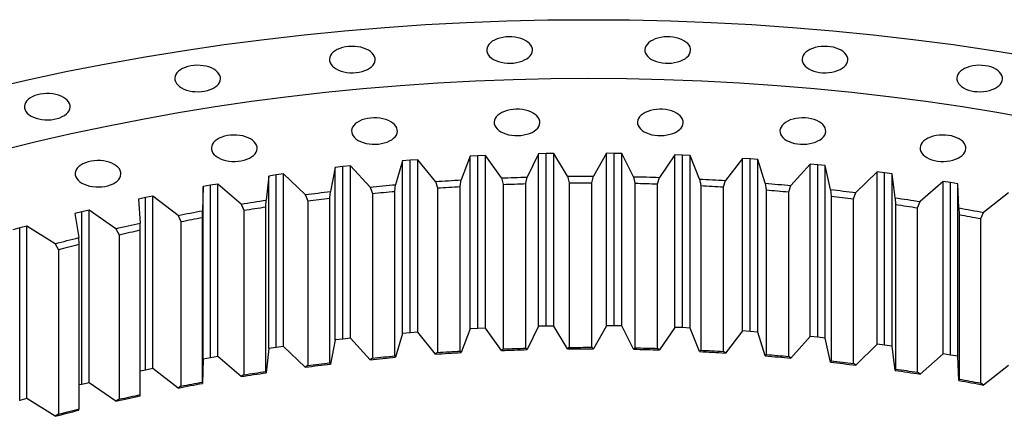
# Model space of a CAD drawing. Header units: millimetres. Extents: x -18 to 14774, y 15943 to 25639.
# Tile 17 of 20: x 9258 to 10096, y 21239 to 21577. Entities that reach past the tile are written whole.
import ezdxf

# ---------------------------------------------------------------- set-up
doc = ezdxf.new("R2010")
doc.units = ezdxf.units.MM
doc.header["$LTSCALE"] = 50

msp = doc.modelspace()

# ---------------------------------------------------------------- linework, layer by layer
at = {"color": 7, "linetype": 'Continuous', "lineweight": 25}
for p, q in [((9590.65, 21456.8), (9584.18, 21456.26)), ((9597.13, 21457.29), (9590.65, 21456.8)), ((9590.65, 21309.91), (9590.65, 21456.8)), ((9612.24, 21438.68), (9597.13, 21457.29)), ((9597.13, 21310.39), (9597.13, 21457.29)), ((9641.83, 21460.15), (9634.15, 21440.08)), ((9648.34, 21460.49), (9641.83, 21460.15)), ((9641.83, 21313.25), (9641.83, 21460.15)), ((9654.86, 21460.78), (9648.34, 21460.49)), ((9648.34, 21313.6), (9648.34, 21460.49)), ((9668.27, 21441.74), (9654.86, 21460.78)), ((9654.86, 21313.89), (9654.86, 21460.78)), ((9699.75, 21462.3), (9690.27, 21442.49)), ((9706.28, 21462.45), (9699.75, 21462.3)), ((9699.75, 21315.4), (9699.75, 21462.3)), ((9712.82, 21462.54), (9706.28, 21462.45)), ((9706.28, 21315.56), (9706.28, 21462.45)), ((9724.5, 21443.13), (9712.82, 21462.54)), ((9712.82, 21315.65), (9712.82, 21462.54)), ((9757.78, 21462.71), (9746.54, 21443.21)), ((9764.32, 21462.67), (9757.78, 21462.71)), ((9757.78, 21315.82), (9757.78, 21462.71)), ((9770.86, 21462.56), (9764.32, 21462.67)), ((9764.32, 21315.77), (9764.32, 21462.67)), ((9780.78, 21442.83), (9770.86, 21462.56)), ((9770.86, 21315.67), (9770.86, 21462.56)), ((9815.78, 21461.39), (9802.8, 21442.25)), ((9822.31, 21461.15), (9815.78, 21461.39)), ((9815.78, 21314.49), (9815.78, 21461.39)), ((9828.82, 21460.85), (9822.31, 21461.15)), ((9822.31, 21314.25), (9822.31, 21461.15)), ((9836.96, 21440.84), (9828.82, 21460.85)), ((9828.82, 21313.95), (9828.82, 21460.85)), ((9873.58, 21458.32), (9858.9, 21439.6)), ((9880.07, 21457.89), (9873.58, 21458.32)), ((9873.58, 21311.43), (9873.58, 21458.32)), ((9886.56, 21457.39), (9880.07, 21457.89)), ((9880.07, 21310.99), (9880.07, 21457.89)), ((9892.88, 21437.17), (9886.56, 21457.39)), ((9886.56, 21310.5), (9886.56, 21457.39)), ((9526.95, 21450.66), (9522.92, 21430.24)), ((9533.37, 21451.39), (9526.95, 21450.66)), ((9526.95, 21303.76), (9526.95, 21450.66)), ((9539.8, 21452.07), (9533.37, 21451.39)), ((9533.37, 21304.5), (9533.37, 21451.39)), ((9556.56, 21433.94), (9539.8, 21452.07)), ((9539.8, 21305.17), (9539.8, 21452.07)), ((9584.18, 21456.26), (9578.31, 21435.99)), ((9584.18, 21309.37), (9584.18, 21456.26)), ((9931.03, 21453.53), (9914.68, 21435.28)), ((9937.47, 21452.91), (9931.03, 21453.53)), ((9931.03, 21306.64), (9931.03, 21453.53)), ((9943.9, 21452.22), (9937.47, 21452.91)), ((9937.47, 21306.01), (9937.47, 21452.91)), ((9948.4, 21431.83), (9943.9, 21452.22)), ((9943.9, 21305.32), (9943.9, 21452.22)), ((9470.31, 21443.34), (9468.12, 21422.83)), ((9476.65, 21444.27), (9470.31, 21443.34)), ((9470.31, 21296.45), (9470.31, 21443.34)), ((9483.01, 21445.14), (9476.65, 21444.27)), ((9476.65, 21297.37), (9476.65, 21444.27)), ((9501.38, 21427.53), (9483.01, 21445.14)), ((9483.01, 21298.24), (9483.01, 21445.14)), ((9633.24, 21434.44), (9634.15, 21440.08)), ((9668.27, 21441.74), (9669.85, 21436.23)), ((9689.15, 21436.88), (9690.27, 21442.49)), ((9724.5, 21443.13), (9725.88, 21437.57)), ((9745.21, 21437.64), (9746.54, 21443.21)), ((9780.78, 21442.83), (9781.95, 21437.23)), ((9801.26, 21436.72), (9802.8, 21442.25)), ((9836.96, 21440.84), (9837.92, 21435.21)), ((9987.96, 21447.03), (9970, 21429.29)), ((9994.34, 21446.21), (9987.96, 21447.03)), ((9987.96, 21300.13), (9987.96, 21447.03)), ((10000.7, 21445.33), (9994.34, 21446.21)), ((9994.34, 21299.31), (9994.34, 21446.21)), ((10003.36, 21424.83), (10000.7, 21445.33)), ((10000.7, 21298.43), (10000.7, 21445.33)), ((9414.4, 21434.34), (9414.06, 21413.79)), ((9420.65, 21435.46), (9414.4, 21434.34)), ((9414.4, 21287.45), (9414.4, 21434.34)), ((9426.93, 21436.51), (9420.65, 21435.46)), ((9420.65, 21288.56), (9420.65, 21435.46)), ((9446.85, 21419.48), (9426.93, 21436.51)), ((9426.93, 21289.62), (9426.93, 21436.51)), ((9556.56, 21433.94), (9558.54, 21428.52)), ((9577.62, 21430.33), (9578.31, 21435.99)), ((9612.24, 21438.68), (9614.02, 21433.21)), ((9614.02, 21433.21), (9614.02, 21293.06)), ((9633.24, 21294.29), (9633.24, 21434.44)), ((9669.85, 21436.23), (9669.85, 21296.08)), ((9689.15, 21296.73), (9689.15, 21436.88)), ((9725.88, 21437.57), (9725.88, 21297.42)), ((9745.21, 21297.49), (9745.21, 21437.64)), ((9781.95, 21437.23), (9781.95, 21297.08)), ((9801.26, 21296.57), (9801.26, 21436.72)), ((9837.92, 21435.21), (9837.92, 21295.06)), ((9857.16, 21434.12), (9858.9, 21439.6)), ((9857.16, 21293.97), (9857.16, 21434.12)), ((9892.88, 21437.17), (9893.63, 21431.51)), ((9893.63, 21431.51), (9893.63, 21291.36)), ((9912.74, 21429.85), (9914.68, 21435.28)), ((9948.4, 21431.83), (9948.93, 21426.15)), ((10044.24, 21438.83), (10024.7, 21421.65)), ((10050.54, 21437.82), (10044.24, 21438.83)), ((10044.24, 21291.93), (10044.24, 21438.83)), ((10056.81, 21436.75), (10050.54, 21437.82)), ((10050.54, 21290.92), (10050.54, 21437.82)), ((10057.62, 21416.2), (10056.81, 21436.75)), ((10056.81, 21289.85), (10056.81, 21436.75)), ((9365.52, 21424.98), (9359.38, 21423.68)), ((9359.38, 21423.68), (9360.88, 21403.14)), ((9371.69, 21426.22), (9365.52, 21424.98)), ((9365.52, 21278.08), (9365.52, 21424.98)), ((9393.12, 21409.81), (9371.69, 21426.22)), ((9371.69, 21279.33), (9371.69, 21426.22)), ((9501.38, 21427.53), (9503.55, 21422.18)), ((9522.44, 21424.55), (9522.92, 21430.24)), ((9522.44, 21284.41), (9522.44, 21424.55)), ((9558.54, 21428.52), (9558.54, 21288.37)), ((9577.62, 21290.18), (9577.62, 21430.33)), ((9912.74, 21289.7), (9912.74, 21429.85)), ((9948.93, 21426.15), (9948.93, 21286)), ((9967.87, 21423.92), (9970, 21429.29)), ((9967.87, 21283.77), (9967.87, 21423.92)), ((10003.36, 21424.83), (10003.67, 21419.14)), ((10099.7, 21428.95), (10078.64, 21412.38)), ((9446.85, 21419.48), (9449.21, 21414.2)), ((9467.86, 21417.14), (9468.12, 21422.83)), ((9467.86, 21276.99), (9467.86, 21417.14)), ((9503.55, 21422.18), (9503.55, 21282.03)), ((10003.67, 21419.14), (10003.67, 21278.99)), ((10022.39, 21416.35), (10024.7, 21421.65)), ((10022.39, 21276.2), (10022.39, 21416.35)), ((10057.62, 21416.2), (10057.71, 21410.5)), ((9311.4, 21412.86), (9305.39, 21411.38)), ((9305.39, 21411.38), (9308.73, 21390.92)), ((9317.45, 21414.29), (9311.4, 21412.86)), ((9311.4, 21265.97), (9311.4, 21412.86)), ((9340.33, 21398.54), (9317.45, 21414.29)), ((9317.45, 21267.39), (9317.45, 21414.29)), ((9393.12, 21409.81), (9395.65, 21404.6)), ((9414.01, 21408.09), (9414.06, 21413.79)), ((9414.01, 21267.94), (9414.01, 21408.09)), ((9449.21, 21414.2), (9449.21, 21274.05)), ((10057.71, 21410.5), (10057.71, 21270.36)), ((10076.15, 21407.15), (10078.64, 21412.38)), ((10076.15, 21267), (10076.15, 21407.15)), ((9258.45, 21399.14), (9252.58, 21397.48)), ((9264.36, 21400.75), (9258.45, 21399.14)), ((9258.45, 21252.25), (9258.45, 21399.14)), ((9288.62, 21385.71), (9264.36, 21400.75)), ((9264.36, 21253.85), (9264.36, 21400.75)), ((9340.33, 21398.54), (9343.03, 21393.41)), ((9361.06, 21397.45), (9360.88, 21403.14)), ((9395.65, 21404.6), (9395.65, 21264.45)), ((9309.13, 21385.23), (9308.73, 21390.92)), ((9343.03, 21393.41), (9343.03, 21253.26)), ((9361.06, 21257.3), (9361.06, 21397.45)), ((9288.62, 21385.71), (9291.49, 21380.66)), ((9309.13, 21245.08), (9309.13, 21385.23)), ((9291.49, 21380.66), (9291.49, 21240.51)), ((9699.75, 21315.4), (9690.27, 21295.51)), ((9706.28, 21315.56), (9699.75, 21315.4)), ((9712.82, 21315.65), (9706.28, 21315.56)), ((9724.5, 21296.15), (9712.82, 21315.65)), ((9757.78, 21315.82), (9746.54, 21296.24)), ((9764.32, 21315.77), (9757.78, 21315.82)), ((9770.86, 21315.67), (9764.32, 21315.77)), ((9780.78, 21295.85), (9770.86, 21315.67)), ((9815.78, 21314.49), (9802.8, 21295.27)), ((9822.31, 21314.25), (9815.78, 21314.49)), ((9828.82, 21313.95), (9822.31, 21314.25)), ((9584.18, 21309.37), (9578.31, 21289.01)), ((9590.65, 21309.91), (9584.18, 21309.37)), ((9597.13, 21310.39), (9590.65, 21309.91)), ((9612.23, 21291.7), (9597.13, 21310.39)), ((9641.83, 21313.25), (9634.15, 21293.1)), ((9648.34, 21313.6), (9641.83, 21313.25)), ((9654.86, 21313.89), (9648.34, 21313.6)), ((9668.27, 21294.77), (9654.86, 21313.89)), ((9836.96, 21293.86), (9828.82, 21313.95)), ((9873.58, 21311.43), (9858.9, 21292.63)), ((9880.07, 21310.99), (9873.58, 21311.43)), ((9886.56, 21310.5), (9880.07, 21310.99)), ((9892.88, 21290.19), (9886.56, 21310.5)), ((9931.03, 21306.64), (9914.68, 21288.3)), ((9937.47, 21306.01), (9931.03, 21306.64)), ((9943.9, 21305.32), (9937.47, 21306.01)), ((9476.65, 21297.37), (9470.31, 21296.45)), ((9483.01, 21298.24), (9476.65, 21297.37)), ((9501.38, 21280.55), (9483.01, 21298.24)), ((9526.95, 21303.76), (9522.92, 21283.26)), ((9533.37, 21304.5), (9526.95, 21303.76)), ((9539.8, 21305.17), (9533.37, 21304.5)), ((9556.55, 21286.96), (9539.8, 21305.17)), ((9725.88, 21297.42), (9724.5, 21296.15)), ((9746.54, 21296.24), (9745.21, 21297.49)), ((9948.4, 21284.85), (9943.9, 21305.32)), ((9987.96, 21300.13), (9970, 21282.31)), ((9994.34, 21299.31), (9987.96, 21300.13)), ((10000.7, 21298.43), (9994.34, 21299.31)), ((10003.36, 21277.86), (10000.7, 21298.43)), ((9426.93, 21289.62), (9420.65, 21288.56)), ((9446.85, 21272.51), (9426.93, 21289.62)), ((9470.31, 21296.45), (9468.12, 21275.85)), ((9578.31, 21289.01), (9577.62, 21290.18)), ((9614.02, 21293.06), (9612.23, 21291.7)), ((9634.15, 21293.1), (9633.24, 21294.29)), ((9669.85, 21296.08), (9668.27, 21294.77)), ((9690.27, 21295.51), (9689.15, 21296.73)), ((9781.95, 21297.08), (9780.78, 21295.85)), ((9802.8, 21295.27), (9801.26, 21296.57)), ((9837.92, 21295.06), (9836.96, 21293.86)), ((9858.9, 21292.63), (9857.16, 21293.97)), ((9893.63, 21291.36), (9892.88, 21290.19)), ((9914.68, 21288.3), (9912.74, 21289.7)), ((10044.24, 21291.93), (10024.7, 21274.67)), ((10050.54, 21290.92), (10044.24, 21291.93)), ((10056.81, 21289.85), (10050.54, 21290.92)), ((10057.62, 21269.22), (10056.81, 21289.85)), ((9414.4, 21287.45), (9414.06, 21266.81)), ((9420.65, 21288.56), (9414.4, 21287.45)), ((9503.55, 21282.03), (9501.38, 21280.55)), ((9522.92, 21283.26), (9522.44, 21284.41)), ((9558.54, 21288.37), (9556.55, 21286.96)), ((9948.93, 21286), (9948.4, 21284.85)), ((9970, 21282.31), (9967.87, 21283.77)), ((10099.7, 21282.06), (10078.65, 21265.4)), ((9365.52, 21278.08), (9361.06, 21277.14)), ((9371.69, 21279.33), (9365.52, 21278.08)), ((9393.12, 21262.83), (9371.69, 21279.33)), ((9449.21, 21274.05), (9446.85, 21272.51)), ((9468.12, 21275.85), (9467.86, 21276.99)), ((10003.67, 21278.99), (10003.36, 21277.86)), ((10024.7, 21274.67), (10022.39, 21276.2)), ((9311.4, 21265.97), (9309.13, 21265.41)), ((9317.45, 21267.39), (9311.4, 21265.97)), ((9340.33, 21251.56), (9317.45, 21267.39)), ((9395.65, 21264.45), (9393.12, 21262.83)), ((9414.06, 21266.81), (9414.01, 21267.94)), ((10057.71, 21270.36), (10057.62, 21269.22)), ((10078.65, 21265.4), (10076.15, 21267)), ((9360.88, 21256.17), (9361.06, 21257.3)), ((9258.45, 21252.25), (9258.37, 21252.22)), ((9264.36, 21253.85), (9258.45, 21252.25)), ((9288.62, 21238.73), (9264.36, 21253.85)), ((9343.03, 21253.26), (9340.33, 21251.56)), ((9291.49, 21240.51), (9288.62, 21238.73)), ((9308.73, 21243.94), (9309.13, 21245.08))]:
    msp.add_line(p, q, dxfattribs=at)
at = {"color": 7, "linetype": 'Continuous', "lineweight": 25, "flags": 128}
for points in [[(9234.16, 21518.15), (9266.46, 21525.59), (9299.09, 21532.54), (9332.03, 21539), (9365.24, 21544.95), (9398.71, 21550.4), (9432.42, 21555.34), (9466.35, 21559.77), (9500.46, 21563.69), (9534.73, 21567.09), (9569.15, 21569.97), (9603.69, 21572.33), (9638.32, 21574.17), (9673.03, 21575.48), (9707.78, 21576.27), (9742.56, 21576.53), (9777.33, 21576.27), (9812.08, 21575.48), (9846.79, 21574.17), (9881.42, 21572.33), (9915.96, 21569.97), (9950.38, 21567.09), (9984.66, 21563.69), (10018.77, 21559.77), (10052.69, 21555.34), (10086.4, 21550.4), (10119.87, 21544.95)], [(9661.49, 21542.73), (9663.5, 21541.72), (9665.72, 21540.88), (9668.12, 21540.22), (9670.66, 21539.76), (9673.28, 21539.5), (9675.94, 21539.44), (9678.59, 21539.6), (9681.18, 21539.96), (9683.65, 21540.53), (9685.97, 21541.28), (9688.09, 21542.21), (9689.98, 21543.3), (9691.58, 21544.52), (9692.89, 21545.86), (9693.86, 21547.29), (9694.49, 21548.78), (9694.77, 21550.31), (9694.68, 21551.84), (9694.22, 21553.36), (9693.42, 21554.82), (9692.28, 21556.21), (9690.82, 21557.5), (9689.07, 21558.65), (9687.06, 21559.66), (9684.84, 21560.51), (9682.43, 21561.17), (9679.89, 21561.63), (9677.27, 21561.89), (9674.61, 21561.94), (9671.96, 21561.79), (9669.38, 21561.42), (9666.9, 21560.86), (9664.58, 21560.11), (9662.46, 21559.18), (9660.58, 21558.09), (9658.97, 21556.87), (9657.67, 21555.53), (9656.69, 21554.1), (9656.06, 21552.61), (9655.79, 21551.08), (9655.88, 21549.54), (9656.33, 21548.03), (9657.14, 21546.56), (9658.28, 21545.18), (9659.74, 21543.89), (9661.49, 21542.73)], [(9796.05, 21542.73), (9798.05, 21541.72), (9800.28, 21540.88), (9802.68, 21540.22), (9805.22, 21539.76), (9807.84, 21539.5), (9810.5, 21539.44), (9813.15, 21539.6), (9815.73, 21539.96), (9818.21, 21540.53), (9820.53, 21541.28), (9822.65, 21542.21), (9824.53, 21543.3), (9826.14, 21544.52), (9827.44, 21545.86), (9828.42, 21547.29), (9829.05, 21548.78), (9829.32, 21550.31), (9829.23, 21551.84), (9828.78, 21553.36), (9827.97, 21554.82), (9826.83, 21556.21), (9825.37, 21557.5), (9823.62, 21558.65), (9821.62, 21559.66), (9819.39, 21560.51), (9816.99, 21561.17), (9814.45, 21561.63), (9811.83, 21561.89), (9809.17, 21561.94), (9806.52, 21561.79), (9803.93, 21561.42), (9801.46, 21560.86), (9799.14, 21560.11), (9797.02, 21559.18), (9795.14, 21558.09), (9793.53, 21556.87), (9792.22, 21555.53), (9791.25, 21554.1), (9790.62, 21552.61), (9790.35, 21551.08), (9790.44, 21549.54), (9790.89, 21548.03), (9791.69, 21546.56), (9792.84, 21545.18), (9794.3, 21543.89), (9796.05, 21542.73)], [(9527.67, 21534.61), (9529.68, 21533.6), (9531.9, 21532.76), (9534.31, 21532.1), (9536.84, 21531.64), (9539.47, 21531.38), (9542.13, 21531.32), (9544.77, 21531.48), (9547.36, 21531.84), (9549.83, 21532.41), (9552.15, 21533.16), (9554.27, 21534.09), (9556.16, 21535.18), (9557.77, 21536.4), (9559.07, 21537.74), (9560.05, 21539.17), (9560.68, 21540.66), (9560.95, 21542.19), (9560.86, 21543.73), (9560.41, 21545.24), (9559.6, 21546.7), (9558.46, 21548.09), (9557, 21549.38), (9555.25, 21550.53), (9553.24, 21551.54), (9551.02, 21552.39), (9548.61, 21553.05), (9546.08, 21553.51), (9543.45, 21553.77), (9540.79, 21553.82), (9538.15, 21553.67), (9535.56, 21553.3), (9533.08, 21552.74), (9530.76, 21551.99), (9528.64, 21551.06), (9526.76, 21549.97), (9525.15, 21548.75), (9523.85, 21547.41), (9522.87, 21545.98), (9522.24, 21544.49), (9521.97, 21542.96), (9522.06, 21541.42), (9522.51, 21539.91), (9523.32, 21538.44), (9524.46, 21537.06), (9525.92, 21535.77), (9527.67, 21534.61)], [(9929.86, 21534.61), (9931.87, 21533.6), (9934.1, 21532.76), (9936.5, 21532.1), (9939.04, 21531.64), (9941.66, 21531.38), (9944.32, 21531.32), (9946.97, 21531.48), (9949.55, 21531.84), (9952.03, 21532.41), (9954.35, 21533.16), (9956.47, 21534.09), (9958.35, 21535.18), (9959.96, 21536.4), (9961.26, 21537.74), (9962.24, 21539.17), (9962.87, 21540.66), (9963.14, 21542.19), (9963.05, 21543.73), (9962.6, 21545.24), (9961.79, 21546.7), (9960.65, 21548.09), (9959.19, 21549.38), (9957.44, 21550.53), (9955.44, 21551.54), (9953.21, 21552.39), (9950.81, 21553.05), (9948.27, 21553.51), (9945.65, 21553.77), (9942.99, 21553.82), (9940.34, 21553.67), (9937.75, 21553.3), (9935.28, 21552.74), (9932.96, 21551.99), (9930.84, 21551.06), (9928.96, 21549.97), (9927.35, 21548.75), (9926.04, 21547.41), (9925.07, 21545.98), (9924.44, 21544.49), (9924.16, 21542.96), (9924.25, 21541.42), (9924.71, 21539.91), (9925.51, 21538.44), (9926.66, 21537.06), (9928.11, 21535.77), (9929.86, 21534.61)], [(9396.06, 21518.46), (9398.06, 21517.45), (9400.29, 21516.61), (9402.69, 21515.95), (9405.23, 21515.49), (9407.85, 21515.23), (9410.51, 21515.17), (9413.16, 21515.33), (9415.74, 21515.69), (9418.22, 21516.26), (9420.54, 21517.01), (9422.66, 21517.94), (9424.54, 21519.03), (9426.15, 21520.25), (9427.45, 21521.59), (9428.43, 21523.02), (9429.06, 21524.51), (9429.33, 21526.04), (9429.24, 21527.58), (9428.79, 21529.09), (9427.98, 21530.55), (9426.84, 21531.94), (9425.38, 21533.23), (9423.63, 21534.38), (9421.63, 21535.39), (9419.4, 21536.24), (9417, 21536.9), (9414.46, 21537.36), (9411.84, 21537.62), (9409.18, 21537.67), (9406.53, 21537.52), (9403.95, 21537.15), (9401.47, 21536.59), (9399.15, 21535.84), (9397.03, 21534.91), (9395.15, 21533.82), (9393.54, 21532.6), (9392.23, 21531.26), (9391.26, 21529.83), (9390.63, 21528.34), (9390.36, 21526.81), (9390.45, 21525.27), (9390.9, 21523.76), (9391.7, 21522.29), (9392.85, 21520.91), (9394.31, 21519.62), (9396.06, 21518.46)], [(10061.48, 21518.46), (10063.49, 21517.45), (10065.71, 21516.61), (10068.11, 21515.95), (10070.65, 21515.49), (10073.27, 21515.23), (10075.93, 21515.17), (10078.58, 21515.33), (10081.17, 21515.69), (10083.64, 21516.26), (10085.96, 21517.01), (10088.08, 21517.94), (10089.97, 21519.03), (10091.57, 21520.25), (10092.88, 21521.59), (10093.85, 21523.02), (10094.48, 21524.51), (10094.76, 21526.04), (10094.67, 21527.58), (10094.21, 21529.09), (10093.41, 21530.55), (10092.27, 21531.94), (10090.81, 21533.23), (10089.06, 21534.38), (10087.05, 21535.39), (10084.82, 21536.24), (10082.42, 21536.9), (10079.88, 21537.36), (10077.26, 21537.62), (10074.6, 21537.67), (10071.95, 21537.52), (10069.37, 21537.15), (10066.89, 21536.59), (10064.57, 21535.84), (10062.45, 21534.91), (10060.57, 21533.82), (10058.96, 21532.6), (10057.66, 21531.26), (10056.68, 21529.83), (10056.05, 21528.34), (10055.78, 21526.81), (10055.87, 21525.27), (10056.32, 21523.76), (10057.13, 21522.29), (10058.27, 21520.91), (10059.73, 21519.62), (10061.48, 21518.46)], [(9242.88, 21465.32), (9272.43, 21472.65), (9302.3, 21479.53), (9332.47, 21485.96), (9362.93, 21491.92), (9393.64, 21497.43), (9424.6, 21502.47), (9455.77, 21507.04), (9487.14, 21511.14), (9518.68, 21514.76), (9550.38, 21517.9), (9582.2, 21520.57), (9614.14, 21522.75), (9646.17, 21524.45), (9678.26, 21525.66), (9710.4, 21526.39), (9742.56, 21526.63), (9774.71, 21526.39), (9806.85, 21525.66), (9838.94, 21524.45), (9870.97, 21522.75), (9902.91, 21520.57), (9934.74, 21517.9), (9966.43, 21514.76), (9997.98, 21511.14), (10029.34, 21507.04), (10060.52, 21502.47), (10091.47, 21497.43), (10122.18, 21491.92)], [(9268.09, 21494.46), (9270.09, 21493.45), (9272.32, 21492.61), (9274.72, 21491.95), (9277.26, 21491.48), (9279.88, 21491.22), (9282.54, 21491.17), (9285.19, 21491.33), (9287.77, 21491.69), (9290.25, 21492.25), (9292.57, 21493.01), (9294.69, 21493.94), (9296.57, 21495.02), (9298.18, 21496.25), (9299.48, 21497.59), (9300.46, 21499.01), (9301.09, 21500.51), (9301.36, 21502.04), (9301.27, 21503.57), (9300.82, 21505.09), (9300.01, 21506.55), (9298.87, 21507.94), (9297.41, 21509.22), (9295.66, 21510.38), (9293.66, 21511.39), (9291.43, 21512.23), (9289.03, 21512.89), (9286.49, 21513.36), (9283.87, 21513.62), (9281.21, 21513.67), (9278.56, 21513.51), (9275.97, 21513.15), (9273.5, 21512.59), (9271.18, 21511.83), (9269.06, 21510.9), (9267.18, 21509.82), (9265.57, 21508.59), (9264.26, 21507.25), (9263.29, 21505.83), (9262.66, 21504.33), (9262.39, 21502.8), (9262.48, 21501.27), (9262.93, 21499.75), (9263.73, 21498.29), (9264.88, 21496.9), (9266.34, 21495.62), (9268.09, 21494.46)], [(9667.8, 21481.09), (9669.8, 21480.08), (9672.03, 21479.24), (9674.43, 21478.58), (9676.97, 21478.12), (9679.59, 21477.86), (9682.25, 21477.8), (9684.9, 21477.96), (9687.48, 21478.33), (9689.96, 21478.89), (9692.28, 21479.64), (9694.4, 21480.57), (9696.28, 21481.66), (9697.89, 21482.88), (9699.19, 21484.22), (9700.17, 21485.65), (9700.8, 21487.14), (9701.07, 21488.67), (9700.98, 21490.21), (9700.53, 21491.72), (9699.72, 21493.18), (9698.58, 21494.57), (9697.12, 21495.86), (9695.37, 21497.01), (9693.37, 21498.02), (9691.14, 21498.87), (9688.74, 21499.53), (9686.2, 21499.99), (9683.58, 21500.25), (9680.92, 21500.31), (9678.27, 21500.15), (9675.69, 21499.78), (9673.21, 21499.22), (9670.89, 21498.47), (9668.77, 21497.54), (9666.89, 21496.45), (9665.28, 21495.23), (9663.97, 21493.89), (9663, 21492.46), (9662.37, 21490.97), (9662.1, 21489.44), (9662.19, 21487.9), (9662.64, 21486.39), (9663.44, 21484.92), (9664.59, 21483.54), (9666.05, 21482.25), (9667.8, 21481.09)], [(9789.74, 21481.09), (9791.74, 21480.08), (9793.97, 21479.24), (9796.37, 21478.58), (9798.91, 21478.12), (9801.53, 21477.86), (9804.19, 21477.8), (9806.84, 21477.96), (9809.43, 21478.33), (9811.9, 21478.89), (9814.22, 21479.64), (9816.34, 21480.57), (9818.22, 21481.66), (9819.83, 21482.88), (9821.14, 21484.22), (9822.11, 21485.65), (9822.74, 21487.14), (9823.02, 21488.67), (9822.93, 21490.21), (9822.47, 21491.72), (9821.67, 21493.18), (9820.52, 21494.57), (9819.07, 21495.86), (9817.32, 21497.01), (9815.31, 21498.02), (9813.08, 21498.87), (9810.68, 21499.53), (9808.14, 21499.99), (9805.52, 21500.25), (9802.86, 21500.31), (9800.21, 21500.15), (9797.63, 21499.78), (9795.15, 21499.22), (9792.83, 21498.47), (9790.71, 21497.54), (9788.83, 21496.45), (9787.22, 21495.23), (9785.92, 21493.89), (9784.94, 21492.46), (9784.31, 21490.97), (9784.04, 21489.44), (9784.13, 21487.9), (9784.58, 21486.39), (9785.39, 21484.92), (9786.53, 21483.54), (9787.99, 21482.25), (9789.74, 21481.09)], [(9546.52, 21473.74), (9548.53, 21472.73), (9550.75, 21471.88), (9553.16, 21471.22), (9555.69, 21470.76), (9558.32, 21470.5), (9560.98, 21470.45), (9563.62, 21470.6), (9566.21, 21470.97), (9568.68, 21471.53), (9571, 21472.28), (9573.13, 21473.21), (9575.01, 21474.3), (9576.62, 21475.52), (9577.92, 21476.86), (9578.9, 21478.29), (9579.53, 21479.78), (9579.8, 21481.31), (9579.71, 21482.85), (9579.26, 21484.36), (9578.45, 21485.83), (9577.31, 21487.21), (9575.85, 21488.5), (9574.1, 21489.66), (9572.09, 21490.67), (9569.87, 21491.51), (9567.46, 21492.17), (9564.93, 21492.63), (9562.3, 21492.89), (9559.64, 21492.95), (9557, 21492.79), (9554.41, 21492.43), (9551.93, 21491.86), (9549.61, 21491.11), (9547.49, 21490.18), (9545.61, 21489.09), (9544, 21487.87), (9542.7, 21486.53), (9541.72, 21485.1), (9541.09, 21483.61), (9540.82, 21482.08), (9540.91, 21480.55), (9541.36, 21479.03), (9542.17, 21477.57), (9543.31, 21476.18), (9544.77, 21474.89), (9546.52, 21473.74)], [(9911.01, 21473.74), (9913.02, 21472.73), (9915.24, 21471.88), (9917.65, 21471.22), (9920.19, 21470.76), (9922.81, 21470.5), (9925.47, 21470.45), (9928.12, 21470.6), (9930.7, 21470.97), (9933.18, 21471.53), (9935.5, 21472.28), (9937.62, 21473.21), (9939.5, 21474.3), (9941.11, 21475.52), (9942.41, 21476.86), (9943.39, 21478.29), (9944.02, 21479.78), (9944.29, 21481.31), (9944.2, 21482.85), (9943.75, 21484.36), (9942.94, 21485.83), (9941.8, 21487.21), (9940.34, 21488.5), (9938.59, 21489.66), (9936.58, 21490.67), (9934.36, 21491.51), (9931.96, 21492.17), (9929.42, 21492.63), (9926.8, 21492.89), (9924.14, 21492.95), (9921.49, 21492.79), (9918.9, 21492.43), (9916.43, 21491.86), (9914.11, 21491.11), (9911.99, 21490.18), (9910.1, 21489.09), (9908.5, 21487.87), (9907.19, 21486.53), (9906.22, 21485.1), (9905.59, 21483.61), (9905.31, 21482.08), (9905.4, 21480.55), (9905.86, 21479.03), (9906.66, 21477.57), (9907.8, 21476.18), (9909.26, 21474.89), (9911.01, 21473.74)], [(9427.24, 21459.1), (9429.25, 21458.09), (9431.47, 21457.25), (9433.88, 21456.59), (9436.41, 21456.12), (9439.04, 21455.86), (9441.7, 21455.81), (9444.35, 21455.97), (9446.93, 21456.33), (9449.41, 21456.89), (9451.73, 21457.65), (9453.85, 21458.58), (9455.73, 21459.66), (9457.34, 21460.89), (9458.64, 21462.23), (9459.62, 21463.65), (9460.25, 21465.15), (9460.52, 21466.68), (9460.43, 21468.21), (9459.98, 21469.73), (9459.17, 21471.19), (9458.03, 21472.58), (9456.57, 21473.86), (9454.82, 21475.02), (9452.81, 21476.03), (9450.59, 21476.87), (9448.19, 21477.53), (9445.65, 21478), (9443.03, 21478.26), (9440.37, 21478.31), (9437.72, 21478.15), (9435.13, 21477.79), (9432.66, 21477.23), (9430.34, 21476.47), (9428.22, 21475.54), (9426.33, 21474.46), (9424.73, 21473.23), (9423.42, 21471.89), (9422.45, 21470.47), (9421.82, 21468.97), (9421.54, 21467.44), (9421.63, 21465.91), (9422.09, 21464.39), (9422.89, 21462.93), (9424.03, 21461.54), (9425.49, 21460.26), (9427.24, 21459.1)], [(10030.29, 21459.1), (10032.3, 21458.09), (10034.52, 21457.25), (10036.93, 21456.59), (10039.46, 21456.12), (10042.09, 21455.86), (10044.75, 21455.81), (10047.39, 21455.97), (10049.98, 21456.33), (10052.46, 21456.89), (10054.77, 21457.65), (10056.9, 21458.58), (10058.78, 21459.66), (10060.39, 21460.89), (10061.69, 21462.23), (10062.67, 21463.65), (10063.3, 21465.15), (10063.57, 21466.68), (10063.48, 21468.21), (10063.03, 21469.73), (10062.22, 21471.19), (10061.08, 21472.58), (10059.62, 21473.86), (10057.87, 21475.02), (10055.86, 21476.03), (10053.64, 21476.87), (10051.23, 21477.53), (10048.7, 21478), (10046.07, 21478.26), (10043.41, 21478.31), (10040.77, 21478.15), (10038.18, 21477.79), (10035.71, 21477.23), (10033.39, 21476.47), (10031.26, 21475.54), (10029.38, 21474.46), (10027.77, 21473.23), (10026.47, 21471.89), (10025.49, 21470.47), (10024.86, 21468.97), (10024.59, 21467.44), (10024.68, 21465.91), (10025.13, 21464.39), (10025.94, 21462.93), (10027.08, 21461.54), (10028.54, 21460.26), (10030.29, 21459.1)], [(9311.27, 21437.35), (9313.27, 21436.34), (9315.5, 21435.49), (9317.9, 21434.83), (9320.44, 21434.37), (9323.06, 21434.11), (9325.72, 21434.06), (9328.37, 21434.21), (9330.96, 21434.58), (9333.43, 21435.14), (9335.75, 21435.89), (9337.87, 21436.82), (9339.75, 21437.91), (9341.36, 21439.13), (9342.67, 21440.47), (9343.64, 21441.9), (9344.27, 21443.39), (9344.55, 21444.92), (9344.46, 21446.46), (9344, 21447.97), (9343.2, 21449.44), (9342.05, 21450.82), (9340.59, 21452.11), (9338.85, 21453.27), (9336.84, 21454.28), (9334.61, 21455.12), (9332.21, 21455.78), (9329.67, 21456.24), (9327.05, 21456.5), (9324.39, 21456.56), (9321.74, 21456.4), (9319.16, 21456.04), (9316.68, 21455.47), (9314.36, 21454.72), (9312.24, 21453.79), (9310.36, 21452.7), (9308.75, 21451.48), (9307.45, 21450.14), (9306.47, 21448.71), (9305.84, 21447.22), (9305.57, 21445.69), (9305.66, 21444.16), (9306.11, 21442.64), (9306.92, 21441.18), (9308.06, 21439.79), (9309.52, 21438.5), (9311.27, 21437.35)], [(9612.24, 21438.68), (9614.97, 21438.87), (9617.71, 21439.05), (9620.45, 21439.23), (9623.18, 21439.41), (9625.92, 21439.58), (9628.66, 21439.75), (9631.4, 21439.92), (9634.15, 21440.08)], [(9668.27, 21441.74), (9671.02, 21441.85), (9673.77, 21441.95), (9676.52, 21442.05), (9679.27, 21442.15), (9682.02, 21442.24), (9684.77, 21442.33), (9687.52, 21442.41), (9690.27, 21442.49)], [(9724.5, 21443.13), (9727.25, 21443.15), (9730.01, 21443.17), (9732.76, 21443.19), (9735.52, 21443.2), (9738.28, 21443.21), (9741.03, 21443.22), (9743.79, 21443.22), (9746.54, 21443.21)], [(9780.78, 21442.83), (9783.53, 21442.77), (9786.29, 21442.71), (9789.04, 21442.64), (9791.79, 21442.57), (9794.54, 21442.5), (9797.3, 21442.42), (9800.05, 21442.34), (9802.8, 21442.25)], [(9836.96, 21440.84), (9839.7, 21440.7), (9842.44, 21440.55), (9845.19, 21440.4), (9847.93, 21440.25), (9850.67, 21440.1), (9853.41, 21439.94), (9856.16, 21439.77), (9858.9, 21439.6)], [(9556.56, 21433.94), (9559.27, 21434.21), (9561.99, 21434.47), (9564.7, 21434.74), (9567.42, 21435), (9570.14, 21435.25), (9572.86, 21435.5), (9575.59, 21435.75), (9578.31, 21435.99)], [(9614.02, 21433.21), (9616.42, 21433.37), (9618.82, 21433.54), (9621.22, 21433.69), (9623.62, 21433.85), (9626.03, 21434), (9628.43, 21434.15), (9630.83, 21434.3), (9633.24, 21434.44)], [(9669.85, 21436.23), (9672.26, 21436.32), (9674.68, 21436.41), (9677.09, 21436.49), (9679.5, 21436.58), (9681.91, 21436.66), (9684.33, 21436.73), (9686.74, 21436.81), (9689.15, 21436.88)], [(9725.88, 21437.57), (9728.3, 21437.59), (9730.71, 21437.6), (9733.13, 21437.62), (9735.55, 21437.63), (9737.96, 21437.64), (9740.38, 21437.64), (9742.8, 21437.64), (9745.21, 21437.64)], [(9781.95, 21437.23), (9784.37, 21437.17), (9786.78, 21437.12), (9789.2, 21437.06), (9791.61, 21437), (9794.02, 21436.93), (9796.44, 21436.86), (9798.85, 21436.79), (9801.26, 21436.72)], [(9837.92, 21435.21), (9840.32, 21435.08), (9842.73, 21434.95), (9845.14, 21434.82), (9847.54, 21434.69), (9849.95, 21434.55), (9852.35, 21434.41), (9854.76, 21434.27), (9857.16, 21434.12)], [(9892.88, 21437.17), (9895.61, 21436.95), (9898.33, 21436.72), (9901.06, 21436.49), (9903.79, 21436.26), (9906.51, 21436.02), (9909.23, 21435.77), (9911.96, 21435.53), (9914.68, 21435.28)], [(9893.63, 21431.51), (9896.02, 21431.31), (9898.41, 21431.11), (9900.8, 21430.91), (9903.19, 21430.71), (9905.58, 21430.5), (9907.97, 21430.28), (9910.36, 21430.07), (9912.74, 21429.85)], [(9948.4, 21431.83), (9951.1, 21431.53), (9953.8, 21431.22), (9956.51, 21430.91), (9959.21, 21430.59), (9961.91, 21430.27), (9964.6, 21429.95), (9967.3, 21429.62), (9970, 21429.29)], [(9501.38, 21427.53), (9504.06, 21427.88), (9506.75, 21428.23), (9509.44, 21428.57), (9512.14, 21428.92), (9514.83, 21429.25), (9517.52, 21429.58), (9520.22, 21429.91), (9522.92, 21430.24)], [(9503.55, 21422.18), (9505.91, 21422.49), (9508.27, 21422.79), (9510.62, 21423.09), (9512.99, 21423.39), (9515.35, 21423.69), (9517.71, 21423.98), (9520.07, 21424.27), (9522.44, 21424.55)], [(9558.54, 21428.52), (9560.92, 21428.76), (9563.3, 21428.99), (9565.69, 21429.22), (9568.07, 21429.45), (9570.46, 21429.67), (9572.84, 21429.89), (9575.23, 21430.11), (9577.62, 21430.33)], [(9948.93, 21426.15), (9951.3, 21425.88), (9953.67, 21425.61), (9956.04, 21425.34), (9958.41, 21425.06), (9960.77, 21424.78), (9963.14, 21424.5), (9965.51, 21424.21), (9967.87, 21423.92)], [(10003.36, 21424.83), (10006.03, 21424.45), (10008.7, 21424.06), (10011.37, 21423.67), (10014.04, 21423.27), (10016.71, 21422.87), (10019.38, 21422.47), (10022.04, 21422.06), (10024.7, 21421.65)], [(9446.85, 21419.48), (9449.5, 21419.91), (9452.15, 21420.34), (9454.81, 21420.77), (9457.47, 21421.19), (9460.13, 21421.6), (9462.79, 21422.02), (9465.45, 21422.42), (9468.12, 21422.83)], [(9449.21, 21414.2), (9451.53, 21414.58), (9453.86, 21414.95), (9456.19, 21415.32), (9458.52, 21415.69), (9460.85, 21416.06), (9463.19, 21416.42), (9465.52, 21416.78), (9467.86, 21417.14)], [(10003.67, 21419.14), (10006.02, 21418.81), (10008.36, 21418.46), (10010.7, 21418.12), (10013.04, 21417.77), (10015.38, 21417.42), (10017.72, 21417.07), (10020.05, 21416.71), (10022.39, 21416.35)], [(10057.62, 21416.2), (10060.25, 21415.74), (10062.89, 21415.27), (10065.52, 21414.8), (10068.15, 21414.32), (10070.78, 21413.84), (10073.4, 21413.36), (10076.02, 21412.87), (10078.64, 21412.38)], [(9393.12, 21409.81), (9395.73, 21410.32), (9398.34, 21410.83), (9400.95, 21411.33), (9403.57, 21411.83), (9406.19, 21412.33), (9408.81, 21412.82), (9411.43, 21413.31), (9414.06, 21413.79)], [(9395.65, 21404.6), (9397.94, 21405.05), (9400.23, 21405.49), (9402.53, 21405.93), (9404.82, 21406.37), (9407.12, 21406.81), (9409.41, 21407.24), (9411.71, 21407.67), (9414.01, 21408.09)], [(10057.71, 21410.5), (10060.02, 21410.1), (10062.33, 21409.68), (10064.64, 21409.27), (10066.95, 21408.85), (10069.25, 21408.43), (10071.55, 21408.01), (10073.85, 21407.58), (10076.15, 21407.15)], [(9340.33, 21398.54), (9342.89, 21399.13), (9345.45, 21399.71), (9348.02, 21400.3), (9350.58, 21400.87), (9353.15, 21401.45), (9355.73, 21402.02), (9358.3, 21402.58), (9360.88, 21403.14)], [(9288.62, 21385.71), (9291.13, 21386.37), (9293.63, 21387.03), (9296.14, 21387.69), (9298.66, 21388.34), (9301.17, 21388.99), (9303.69, 21389.64), (9306.21, 21390.28), (9308.73, 21390.92)], [(9343.03, 21393.41), (9345.28, 21393.93), (9347.53, 21394.44), (9349.78, 21394.95), (9352.03, 21395.45), (9354.28, 21395.96), (9356.54, 21396.46), (9358.8, 21396.95), (9361.06, 21397.45)], [(9291.49, 21380.66), (9293.69, 21381.24), (9295.89, 21381.82), (9298.09, 21382.4), (9300.29, 21382.97), (9302.5, 21383.54), (9304.71, 21384.1), (9306.92, 21384.67), (9309.13, 21385.23)], [(9725.88, 21297.42), (9728.3, 21297.44), (9730.71, 21297.45), (9733.13, 21297.47), (9735.55, 21297.48), (9737.96, 21297.49), (9740.38, 21297.49), (9742.8, 21297.49), (9745.21, 21297.49)], [(9556.55, 21286.96), (9559.27, 21287.23), (9561.99, 21287.5), (9564.7, 21287.76), (9567.42, 21288.02), (9570.14, 21288.27), (9572.86, 21288.52), (9575.59, 21288.77), (9578.31, 21289.01)], [(9558.54, 21288.37), (9560.92, 21288.61), (9563.3, 21288.84), (9565.69, 21289.07), (9568.07, 21289.3), (9570.46, 21289.52), (9572.84, 21289.75), (9575.23, 21289.96), (9577.62, 21290.18)], [(9612.23, 21291.7), (9614.97, 21291.89), (9617.71, 21292.08), (9620.45, 21292.26), (9623.18, 21292.43), (9625.92, 21292.61), (9628.66, 21292.78), (9631.4, 21292.94), (9634.15, 21293.1)], [(9614.02, 21293.06), (9616.42, 21293.23), (9618.82, 21293.39), (9621.22, 21293.54), (9623.62, 21293.7), (9626.03, 21293.85), (9628.43, 21294), (9630.83, 21294.15), (9633.24, 21294.29)], [(9668.27, 21294.77), (9671.02, 21294.88), (9673.77, 21294.98), (9676.52, 21295.08), (9679.27, 21295.17), (9682.02, 21295.26), (9684.77, 21295.35), (9687.52, 21295.43), (9690.27, 21295.51)], [(9669.85, 21296.08), (9672.26, 21296.17), (9674.68, 21296.26), (9677.09, 21296.35), (9679.5, 21296.43), (9681.91, 21296.51), (9684.33, 21296.58), (9686.74, 21296.66), (9689.15, 21296.73)], [(9724.5, 21296.15), (9727.25, 21296.18), (9730.01, 21296.2), (9732.76, 21296.21), (9735.52, 21296.23), (9738.28, 21296.23), (9741.03, 21296.24), (9743.79, 21296.24), (9746.54, 21296.24)], [(9780.78, 21295.85), (9783.53, 21295.79), (9786.29, 21295.73), (9789.04, 21295.66), (9791.79, 21295.59), (9794.54, 21295.52), (9797.3, 21295.44), (9800.05, 21295.36), (9802.8, 21295.27)], [(9781.95, 21297.08), (9784.37, 21297.02), (9786.78, 21296.97), (9789.2, 21296.91), (9791.61, 21296.85), (9794.02, 21296.78), (9796.44, 21296.72), (9798.85, 21296.64), (9801.26, 21296.57)], [(9836.96, 21293.86), (9839.7, 21293.72), (9842.44, 21293.58), (9845.19, 21293.43), (9847.93, 21293.28), (9850.67, 21293.12), (9853.42, 21292.96), (9856.16, 21292.79), (9858.9, 21292.63)], [(9837.92, 21295.06), (9840.32, 21294.93), (9842.73, 21294.8), (9845.14, 21294.67), (9847.54, 21294.54), (9849.95, 21294.4), (9852.35, 21294.26), (9854.76, 21294.12), (9857.16, 21293.97)], [(9892.88, 21290.19), (9895.61, 21289.97), (9898.33, 21289.74), (9901.06, 21289.51), (9903.79, 21289.28), (9906.51, 21289.04), (9909.23, 21288.8), (9911.96, 21288.55), (9914.68, 21288.3)], [(9893.63, 21291.36), (9896.02, 21291.17), (9898.41, 21290.97), (9900.8, 21290.76), (9903.19, 21290.56), (9905.58, 21290.35), (9907.97, 21290.14), (9910.36, 21289.92), (9912.74, 21289.7)], [(9501.38, 21280.55), (9504.06, 21280.91), (9506.75, 21281.25), (9509.44, 21281.6), (9512.13, 21281.94), (9514.83, 21282.27), (9517.52, 21282.61), (9520.22, 21282.94), (9522.92, 21283.26)], [(9503.55, 21282.03), (9505.91, 21282.34), (9508.27, 21282.64), (9510.62, 21282.95), (9512.99, 21283.24), (9515.35, 21283.54), (9517.71, 21283.83), (9520.07, 21284.12), (9522.44, 21284.41)], [(9948.4, 21284.85), (9951.1, 21284.55), (9953.8, 21284.24), (9956.51, 21283.93), (9959.21, 21283.61), (9961.91, 21283.29), (9964.6, 21282.97), (9967.3, 21282.64), (9970, 21282.31)], [(9948.93, 21286), (9951.3, 21285.74), (9953.67, 21285.46), (9956.04, 21285.19), (9958.41, 21284.91), (9960.77, 21284.63), (9963.14, 21284.35), (9965.51, 21284.06), (9967.87, 21283.77)], [(9446.85, 21272.51), (9449.5, 21272.94), (9452.15, 21273.37), (9454.81, 21273.79), (9457.47, 21274.21), (9460.13, 21274.63), (9462.79, 21275.04), (9465.45, 21275.45), (9468.12, 21275.85)], [(9449.21, 21274.05), (9451.53, 21274.43), (9453.86, 21274.8), (9456.19, 21275.18), (9458.52, 21275.54), (9460.85, 21275.91), (9463.19, 21276.27), (9465.52, 21276.63), (9467.86, 21276.99)], [(10003.36, 21277.86), (10006.03, 21277.47), (10008.7, 21277.08), (10011.38, 21276.69), (10014.04, 21276.3), (10016.71, 21275.9), (10019.38, 21275.49), (10022.04, 21275.08), (10024.7, 21274.67)], [(10003.67, 21278.99), (10006.02, 21278.66), (10008.36, 21278.31), (10010.7, 21277.97), (10013.04, 21277.62), (10015.38, 21277.27), (10017.72, 21276.92), (10020.05, 21276.56), (10022.39, 21276.2)], [(9393.12, 21262.83), (9395.73, 21263.34), (9398.34, 21263.85), (9400.95, 21264.35), (9403.57, 21264.85), (9406.19, 21265.35), (9408.81, 21265.84), (9411.43, 21266.33), (9414.06, 21266.81)], [(9395.65, 21264.45), (9397.94, 21264.9), (9400.23, 21265.34), (9402.53, 21265.78), (9404.82, 21266.22), (9407.12, 21266.66), (9409.41, 21267.09), (9411.71, 21267.52), (9414.01, 21267.94)], [(10057.62, 21269.22), (10060.25, 21268.76), (10062.89, 21268.29), (10065.52, 21267.82), (10068.15, 21267.34), (10070.78, 21266.86), (10073.4, 21266.38), (10076.02, 21265.89), (10078.65, 21265.4)], [(10057.71, 21270.36), (10060.02, 21269.95), (10062.33, 21269.54), (10064.64, 21269.12), (10066.95, 21268.7), (10069.25, 21268.28), (10071.55, 21267.86), (10073.85, 21267.43), (10076.15, 21267)], [(9340.33, 21251.56), (9342.89, 21252.15), (9345.45, 21252.74), (9348.02, 21253.32), (9350.58, 21253.9), (9353.15, 21254.47), (9355.73, 21255.04), (9358.3, 21255.6), (9360.88, 21256.17)], [(9343.03, 21253.26), (9345.28, 21253.78), (9347.53, 21254.29), (9349.78, 21254.8), (9352.03, 21255.3), (9354.28, 21255.81), (9356.54, 21256.31), (9358.8, 21256.8), (9361.06, 21257.3)], [(9288.62, 21238.73), (9291.13, 21239.39), (9293.63, 21240.05), (9296.14, 21240.71), (9298.66, 21241.36), (9301.17, 21242.01), (9303.69, 21242.66), (9306.21, 21243.3), (9308.73, 21243.94)], [(9291.49, 21240.51), (9293.69, 21241.09), (9295.89, 21241.67), (9298.09, 21242.25), (9300.29, 21242.82), (9302.5, 21243.39), (9304.71, 21243.96), (9306.92, 21244.52), (9309.13, 21245.08)]]:
    msp.add_lwpolyline(points, dxfattribs=at)

doc.saveas('drawing.dxf')
